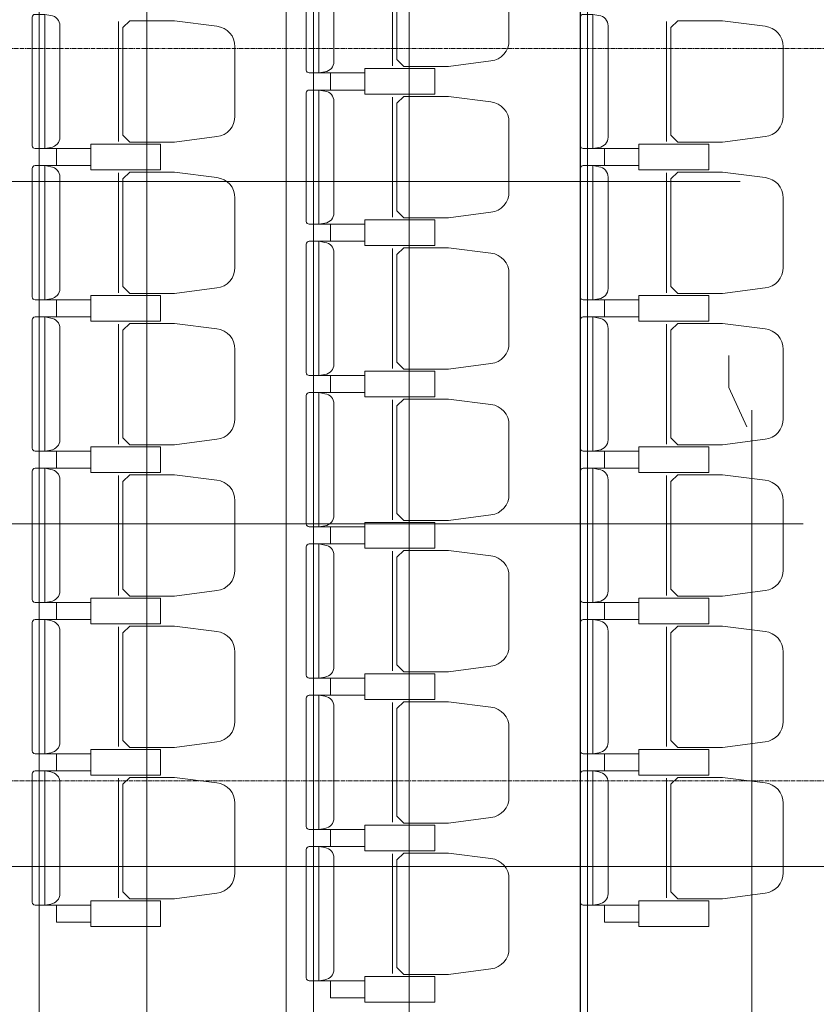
# Model space of a CAD drawing. Header units: centimetres. Extents: x 88729 to 133553, y -16225 to 14174.
# Tile 87 of 106: x 91467 to 91746, y -8408 to -8063. Entities that reach past the tile are written whole.
import ezdxf
from ezdxf.enums import TextEntityAlignment as Align

# ---------------------------------------------------------------- set-up
doc = ezdxf.new("R2010")
doc.units = ezdxf.units.CM
doc.linetypes.add('CENTER2', pattern=[1.125, 0.75, -0.125, 0.125, -0.125])
for name, color, linetype in [('A-OS', 252, 'CENTER2'), ('A-SUFITY', 252, 'Continuous'), ('A-WID', 252, 'Continuous'), ('E_PODKLAD', 7, 'Continuous'), ('mat', 252, 'Continuous'), ('R-MET-IWE', 252, 'Continuous')]:
    doc.layers.add(name, color=color, linetype=linetype)
doc.styles.get("Standard").update_dxf_attribs({"font": 'txt.shx'})

# ---------------------------------------------------------------- blocks, each defined once
blk = doc.blocks.new('A$Ce817dbbb')
at = {"color": 252, "lineweight": 9}
for p, q in [((195.3, -18502.52), (195.3, -18544.52)), ((99.3, -18529.02), (99.3, -18571.02)), ((291.3, -18529.02), (291.3, -18571.02)), ((169.5, -18547.02), (173.6, -18547.02)), ((169.5, -18553.02), (173.6, -18553.02)), ((195.3, -18555.52), (195.3, -18597.52)), ((73.5, -18573.52), (77.6, -18573.52)), ((265.5, -18573.52), (269.6, -18573.52)), ((73.5, -18579.52), (77.6, -18579.52)), ((265.5, -18579.52), (269.6, -18579.52)), ((99.3, -18582.02), (99.3, -18624.02)), ((291.3, -18582.02), (291.3, -18624.02)), ((169.5, -18600.02), (173.6, -18600.02)), ((169.5, -18606.02), (173.6, -18606.02)), ((195.3, -18608.52), (195.3, -18650.52)), ((73.5, -18626.52), (77.6, -18626.52)), ((265.5, -18626.52), (269.6, -18626.52)), ((73.5, -18632.52), (77.6, -18632.52)), ((265.5, -18632.52), (269.6, -18632.52)), ((99.3, -18635.02), (99.3, -18677.02)), ((291.3, -18635.02), (291.3, -18677.02)), ((169.5, -18653.02), (173.6, -18653.02)), ((169.5, -18659.02), (173.6, -18659.02)), ((195.3, -18661.52), (195.3, -18703.52)), ((73.5, -18679.52), (77.6, -18679.52)), ((265.5, -18679.52), (269.6, -18679.52)), ((73.5, -18685.52), (77.6, -18685.52)), ((99.3, -18688.02), (99.3, -18730.02)), ((265.5, -18685.52), (269.6, -18685.52)), ((291.3, -18688.02), (291.3, -18730.02)), ((169.5, -18706.02), (173.6, -18706.02)), ((169.5, -18712.02), (173.6, -18712.02)), ((195.3, -18714.52), (195.3, -18756.52)), ((73.5, -18732.52), (77.6, -18732.52)), ((265.5, -18732.52), (269.6, -18732.52)), ((73.5, -18738.52), (77.6, -18738.52)), ((265.5, -18738.52), (269.6, -18738.52)), ((99.3, -18741.02), (99.3, -18783.02)), ((291.3, -18741.02), (291.3, -18783.02)), ((169.5, -18759.02), (173.6, -18759.02)), ((169.5, -18765.02), (173.6, -18765.02)), ((195.3, -18767.52), (195.3, -18809.52)), ((73.5, -18785.52), (77.6, -18785.52)), ((265.5, -18785.52), (269.6, -18785.52)), ((73.5, -18791.52), (77.6, -18791.52)), ((265.5, -18791.52), (269.6, -18791.52)), ((99.3, -18794.02), (99.3, -18836.02)), ((291.3, -18794.02), (291.3, -18836.02)), ((169.5, -18812.02), (173.6, -18812.02)), ((169.5, -18818.02), (173.6, -18818.02)), ((195.3, -18820.52), (195.3, -18862.52)), ((73.5, -18838.52), (77.6, -18838.52)), ((265.5, -18838.52), (269.6, -18838.52)), ((169.5, -18865.02), (173.6, -18865.02))]:
    blk.add_line(p, q, dxfattribs=at)
for points in [[(169.5, -18500.02), (169.5, -18523.52), (169.5, -18547.02), (166.1, -18547.02, -0.414214), (165.1, -18546.02), (165.1, -18523.52), (165.1, -18501.02, -0.414214), (166.1, -18500.02)], [(236.1, -18523.52), (236.1, -18511.37, 0.386311), (229.79, -18504.18), (214.93, -18502.27), (199.25, -18502.27), (196.8, -18504.66), (196.8, -18523.52), (196.8, -18542.37), (199.25, -18544.77), (214.93, -18544.77), (229.79, -18542.85, 0.386311), (236.1, -18535.66)], [(73.5, -18526.52), (73.5, -18550.02), (73.5, -18573.52), (70.1, -18573.52, -0.414214), (69.1, -18572.52), (69.1, -18550.02), (69.1, -18527.52, -0.414214), (70.1, -18526.52)], [(265.5, -18526.52), (265.5, -18550.02), (265.5, -18573.52), (262.1, -18573.52, -0.414214), (261.1, -18572.52), (261.1, -18550.02), (261.1, -18527.52, -0.414214), (262.1, -18526.52)], [(140.1, -18550.02), (140.1, -18537.87, 0.386311), (133.79, -18530.68), (118.93, -18528.77), (103.25, -18528.77), (100.8, -18531.16), (100.8, -18550.02), (100.8, -18568.87), (103.25, -18571.27), (118.93, -18571.27), (133.79, -18569.35, 0.386311), (140.1, -18562.16)], [(332.1, -18550.02), (332.1, -18537.87, 0.386311), (325.79, -18530.68), (310.93, -18528.77), (295.25, -18528.77), (292.8, -18531.16), (292.8, -18550.02), (292.8, -18568.87), (295.25, -18571.27), (310.93, -18571.27), (325.79, -18569.35, 0.386311), (332.1, -18562.16)], [(169.5, -18553.02), (169.5, -18576.52), (169.5, -18600.02), (166.1, -18600.02, -0.414214), (165.1, -18599.02), (165.1, -18576.52), (165.1, -18554.02, -0.414214), (166.1, -18553.02)], [(236.1, -18576.52), (236.1, -18564.37, 0.386311), (229.79, -18557.18), (214.93, -18555.27), (199.25, -18555.27), (196.8, -18557.66), (196.8, -18576.52), (196.8, -18595.37), (199.25, -18597.77), (214.93, -18597.77), (229.79, -18595.85, 0.386311), (236.1, -18588.66)], [(73.5, -18579.52), (73.5, -18603.02), (73.5, -18626.52), (70.1, -18626.52, -0.414214), (69.1, -18625.52), (69.1, -18603.02), (69.1, -18580.52, -0.414214), (70.1, -18579.52)], [(140.1, -18603.02), (140.1, -18590.87, 0.386311), (133.79, -18583.68), (118.93, -18581.77), (103.25, -18581.77), (100.8, -18584.16), (100.8, -18603.02), (100.8, -18621.87), (103.25, -18624.27), (118.93, -18624.27), (133.79, -18622.35, 0.386311), (140.1, -18615.16)], [(265.5, -18579.52), (265.5, -18603.02), (265.5, -18626.52), (262.1, -18626.52, -0.414214), (261.1, -18625.52), (261.1, -18603.02), (261.1, -18580.52, -0.414214), (262.1, -18579.52)], [(332.1, -18603.02), (332.1, -18590.87, 0.386311), (325.79, -18583.68), (310.93, -18581.77), (295.25, -18581.77), (292.8, -18584.16), (292.8, -18603.02), (292.8, -18621.87), (295.25, -18624.27), (310.93, -18624.27), (325.79, -18622.35, 0.386311), (332.1, -18615.16)], [(169.5, -18606.02), (169.5, -18629.52), (169.5, -18653.02), (166.1, -18653.02, -0.414214), (165.1, -18652.02), (165.1, -18629.52), (165.1, -18607.02, -0.414214), (166.1, -18606.02)], [(236.1, -18629.52), (236.1, -18617.37, 0.386311), (229.79, -18610.18), (214.93, -18608.27), (199.25, -18608.27), (196.8, -18610.66), (196.8, -18629.52), (196.8, -18648.37), (199.25, -18650.77), (214.93, -18650.77), (229.79, -18648.85, 0.386311), (236.1, -18641.66)], [(73.5, -18632.52), (73.5, -18656.02), (73.5, -18679.52), (70.1, -18679.52, -0.414214), (69.1, -18678.52), (69.1, -18656.02), (69.1, -18633.52, -0.414214), (70.1, -18632.52)], [(265.5, -18632.52), (265.5, -18656.02), (265.5, -18679.52), (262.1, -18679.52, -0.414214), (261.1, -18678.52), (261.1, -18656.02), (261.1, -18633.52, -0.414214), (262.1, -18632.52)], [(140.1, -18656.02), (140.1, -18643.87, 0.386311), (133.79, -18636.68), (118.93, -18634.77), (103.25, -18634.77), (100.8, -18637.16), (100.8, -18656.02), (100.8, -18674.87), (103.25, -18677.27), (118.93, -18677.27), (133.79, -18675.35, 0.386311), (140.1, -18668.16)], [(332.1, -18656.02), (332.1, -18643.87, 0.386311), (325.79, -18636.68), (310.93, -18634.77), (295.25, -18634.77), (292.8, -18637.16), (292.8, -18656.02), (292.8, -18674.87), (295.25, -18677.27), (310.93, -18677.27), (325.79, -18675.35, 0.386311), (332.1, -18668.16)], [(169.5, -18659.02), (169.5, -18682.52), (169.5, -18706.02), (166.1, -18706.02, -0.414214), (165.1, -18705.02), (165.1, -18682.52), (165.1, -18660.02, -0.414214), (166.1, -18659.02)], [(236.1, -18682.52), (236.1, -18670.37, 0.386311), (229.79, -18663.18), (214.93, -18661.27), (199.25, -18661.27), (196.8, -18663.66), (196.8, -18682.52), (196.8, -18701.37), (199.25, -18703.77), (214.93, -18703.77), (229.79, -18701.85, 0.386311), (236.1, -18694.66)], [(73.5, -18685.52), (73.5, -18709.02), (73.5, -18732.52), (70.1, -18732.52, -0.414214), (69.1, -18731.52), (69.1, -18709.02), (69.1, -18686.52, -0.414214), (70.1, -18685.52)], [(140.1, -18709.02), (140.1, -18696.87, 0.386311), (133.79, -18689.68), (118.93, -18687.77), (103.25, -18687.77), (100.8, -18690.16), (100.8, -18709.02), (100.8, -18727.87), (103.25, -18730.27), (118.93, -18730.27), (133.79, -18728.35, 0.386311), (140.1, -18721.16)], [(265.5, -18685.52), (265.5, -18709.02), (265.5, -18732.52), (262.1, -18732.52, -0.414214), (261.1, -18731.52), (261.1, -18709.02), (261.1, -18686.52, -0.414214), (262.1, -18685.52)], [(332.1, -18709.02), (332.1, -18696.87, 0.386311), (325.79, -18689.68), (310.93, -18687.77), (295.25, -18687.77), (292.8, -18690.16), (292.8, -18709.02), (292.8, -18727.87), (295.25, -18730.27), (310.93, -18730.27), (325.79, -18728.35, 0.386311), (332.1, -18721.16)], [(169.5, -18712.02), (169.5, -18735.52), (169.5, -18759.02), (166.1, -18759.02, -0.414214), (165.1, -18758.02), (165.1, -18735.52), (165.1, -18713.02, -0.414214), (166.1, -18712.02)], [(236.1, -18735.52), (236.1, -18723.37, 0.386311), (229.79, -18716.18), (214.93, -18714.27), (199.25, -18714.27), (196.8, -18716.66), (196.8, -18735.52), (196.8, -18754.37), (199.25, -18756.77), (214.93, -18756.77), (229.79, -18754.85, 0.386311), (236.1, -18747.66)], [(73.5, -18738.52), (73.5, -18762.02), (73.5, -18785.52), (70.1, -18785.52, -0.414214), (69.1, -18784.52), (69.1, -18762.02), (69.1, -18739.52, -0.414214), (70.1, -18738.52)], [(265.5, -18738.52), (265.5, -18762.02), (265.5, -18785.52), (262.1, -18785.52, -0.414214), (261.1, -18784.52), (261.1, -18762.02), (261.1, -18739.52, -0.414214), (262.1, -18738.52)], [(140.1, -18762.02), (140.1, -18749.87, 0.386311), (133.79, -18742.68), (118.93, -18740.77), (103.25, -18740.77), (100.8, -18743.16), (100.8, -18762.02), (100.8, -18780.87), (103.25, -18783.27), (118.93, -18783.27), (133.79, -18781.35, 0.386311), (140.1, -18774.16)], [(332.1, -18762.02), (332.1, -18749.87, 0.386311), (325.79, -18742.68), (310.93, -18740.77), (295.25, -18740.77), (292.8, -18743.16), (292.8, -18762.02), (292.8, -18780.87), (295.25, -18783.27), (310.93, -18783.27), (325.79, -18781.35, 0.386311), (332.1, -18774.16)], [(169.5, -18765.02), (169.5, -18788.52), (169.5, -18812.02), (166.1, -18812.02, -0.414214), (165.1, -18811.02), (165.1, -18788.52), (165.1, -18766.02, -0.414214), (166.1, -18765.02)], [(236.1, -18788.52), (236.1, -18776.37, 0.386311), (229.79, -18769.18), (214.93, -18767.27), (199.25, -18767.27), (196.8, -18769.66), (196.8, -18788.52), (196.8, -18807.37), (199.25, -18809.77), (214.93, -18809.77), (229.79, -18807.85, 0.386311), (236.1, -18800.66)], [(73.5, -18791.52), (73.5, -18815.02), (73.5, -18838.52), (70.1, -18838.52, -0.414214), (69.1, -18837.52), (69.1, -18815.02), (69.1, -18792.52, -0.414214), (70.1, -18791.52)], [(265.5, -18791.52), (265.5, -18815.02), (265.5, -18838.52), (262.1, -18838.52, -0.414214), (261.1, -18837.52), (261.1, -18815.02), (261.1, -18792.52, -0.414214), (262.1, -18791.52)], [(140.1, -18815.02), (140.1, -18802.87, 0.386311), (133.79, -18795.68), (118.93, -18793.77), (103.25, -18793.77), (100.8, -18796.16), (100.8, -18815.02), (100.8, -18833.87), (103.25, -18836.27), (118.93, -18836.27), (133.79, -18834.35, 0.386311), (140.1, -18827.16)], [(332.1, -18815.02), (332.1, -18802.87, 0.386311), (325.79, -18795.68), (310.93, -18793.77), (295.25, -18793.77), (292.8, -18796.16), (292.8, -18815.02), (292.8, -18833.87), (295.25, -18836.27), (310.93, -18836.27), (325.79, -18834.35, 0.386311), (332.1, -18827.16)], [(169.5, -18818.02), (169.5, -18841.52), (169.5, -18865.02), (166.1, -18865.02, -0.414214), (165.1, -18864.02), (165.1, -18841.52), (165.1, -18819.02, -0.414214), (166.1, -18818.02)], [(236.1, -18841.52), (236.1, -18829.37, 0.386311), (229.79, -18822.18), (214.93, -18820.27), (199.25, -18820.27), (196.8, -18822.66), (196.8, -18841.52), (196.8, -18860.37), (199.25, -18862.77), (214.93, -18862.77), (229.79, -18860.85, 0.386311), (236.1, -18853.66)]]:
    blk.add_lwpolyline(points, format="xyb", close=True, dxfattribs=at)
for points in [[(169.5, -18500.02), (171.6, -18500.39, -0.377955), (174.8, -18504.02), (174.8, -18523.52), (174.8, -18543.02, -0.377955), (171.6, -18546.65), (169.5, -18547.02)], [(73.5, -18526.52), (75.6, -18526.89, -0.377955), (78.8, -18530.52), (78.8, -18550.02), (78.8, -18569.52, -0.377955), (75.6, -18573.15), (73.5, -18573.52)], [(265.5, -18526.52), (267.6, -18526.89, -0.377955), (270.8, -18530.52), (270.8, -18550.02), (270.8, -18569.52, -0.377955), (267.6, -18573.15), (265.5, -18573.52)], [(169.5, -18553.02), (171.6, -18553.39, -0.377955), (174.8, -18557.02), (174.8, -18576.52), (174.8, -18596.02, -0.377955), (171.6, -18599.65), (169.5, -18600.02)], [(73.5, -18579.52), (75.6, -18579.89, -0.377955), (78.8, -18583.52), (78.8, -18603.02), (78.8, -18622.52, -0.377955), (75.6, -18626.15), (73.5, -18626.52)], [(265.5, -18579.52), (267.6, -18579.89, -0.377955), (270.8, -18583.52), (270.8, -18603.02), (270.8, -18622.52, -0.377955), (267.6, -18626.15), (265.5, -18626.52)], [(169.5, -18606.02), (171.6, -18606.39, -0.377955), (174.8, -18610.02), (174.8, -18629.52), (174.8, -18649.02, -0.377955), (171.6, -18652.65), (169.5, -18653.02)], [(73.5, -18632.52), (75.6, -18632.89, -0.377955), (78.8, -18636.52), (78.8, -18656.02), (78.8, -18675.52, -0.377955), (75.6, -18679.15), (73.5, -18679.52)], [(265.5, -18632.52), (267.6, -18632.89, -0.377955), (270.8, -18636.52), (270.8, -18656.02), (270.8, -18675.52, -0.377955), (267.6, -18679.15), (265.5, -18679.52)], [(169.5, -18659.02), (171.6, -18659.39, -0.377955), (174.8, -18663.02), (174.8, -18682.52), (174.8, -18702.02, -0.377955), (171.6, -18705.65), (169.5, -18706.02)], [(73.5, -18685.52), (75.6, -18685.89, -0.377955), (78.8, -18689.52), (78.8, -18709.02), (78.8, -18728.52, -0.377955), (75.6, -18732.15), (73.5, -18732.52)], [(265.5, -18685.52), (267.6, -18685.89, -0.377955), (270.8, -18689.52), (270.8, -18709.02), (270.8, -18728.52, -0.377955), (267.6, -18732.15), (265.5, -18732.52)], [(169.5, -18712.02), (171.6, -18712.39, -0.377955), (174.8, -18716.02), (174.8, -18735.52), (174.8, -18755.02, -0.377955), (171.6, -18758.65), (169.5, -18759.02)], [(73.5, -18738.52), (75.6, -18738.89, -0.377955), (78.8, -18742.52), (78.8, -18762.02), (78.8, -18781.52, -0.377955), (75.6, -18785.15), (73.5, -18785.52)], [(265.5, -18738.52), (267.6, -18738.89, -0.377955), (270.8, -18742.52), (270.8, -18762.02), (270.8, -18781.52, -0.377955), (267.6, -18785.15), (265.5, -18785.52)], [(169.5, -18765.02), (171.6, -18765.39, -0.377955), (174.8, -18769.02), (174.8, -18788.52), (174.8, -18808.02, -0.377955), (171.6, -18811.65), (169.5, -18812.02)], [(73.5, -18791.52), (75.6, -18791.89, -0.377955), (78.8, -18795.52), (78.8, -18815.02), (78.8, -18834.52, -0.377955), (75.6, -18838.15), (73.5, -18838.52)], [(265.5, -18791.52), (267.6, -18791.89, -0.377955), (270.8, -18795.52), (270.8, -18815.02), (270.8, -18834.52, -0.377955), (267.6, -18838.15), (265.5, -18838.52)], [(169.5, -18818.02), (171.6, -18818.39, -0.377955), (174.8, -18822.02), (174.8, -18841.52), (174.8, -18861.02, -0.377955), (171.6, -18864.65), (169.5, -18865.02)]]:
    blk.add_lwpolyline(points, format="xyb", dxfattribs=at)
for points in [[(185.6, -18550.02), (185.6, -18553.02), (173.6, -18553.02), (173.6, -18547.02), (185.6, -18547.02), (185.6, -18550.02)], [(185.6, -18550.02), (185.6, -18547.02), (173.6, -18547.02), (173.6, -18553.02), (185.6, -18553.02), (185.6, -18550.02)], [(89.6, -18576.52), (89.6, -18573.52), (77.6, -18573.52), (77.6, -18579.52), (89.6, -18579.52), (89.6, -18576.52)], [(89.6, -18576.52), (89.6, -18579.52), (77.6, -18579.52), (77.6, -18573.52), (89.6, -18573.52), (89.6, -18576.52)], [(281.6, -18576.52), (281.6, -18573.52), (269.6, -18573.52), (269.6, -18579.52), (281.6, -18579.52), (281.6, -18576.52)], [(281.6, -18576.52), (281.6, -18579.52), (269.6, -18579.52), (269.6, -18573.52), (281.6, -18573.52), (281.6, -18576.52)], [(185.6, -18603.02), (185.6, -18600.02), (173.6, -18600.02), (173.6, -18606.02), (185.6, -18606.02), (185.6, -18603.02)], [(185.6, -18603.02), (185.6, -18606.02), (173.6, -18606.02), (173.6, -18600.02), (185.6, -18600.02), (185.6, -18603.02)], [(89.6, -18629.52), (89.6, -18626.52), (77.6, -18626.52), (77.6, -18632.52), (89.6, -18632.52), (89.6, -18629.52)], [(89.6, -18629.52), (89.6, -18632.52), (77.6, -18632.52), (77.6, -18626.52), (89.6, -18626.52), (89.6, -18629.52)], [(281.6, -18629.52), (281.6, -18626.52), (269.6, -18626.52), (269.6, -18632.52), (281.6, -18632.52), (281.6, -18629.52)], [(281.6, -18629.52), (281.6, -18632.52), (269.6, -18632.52), (269.6, -18626.52), (281.6, -18626.52), (281.6, -18629.52)], [(185.6, -18656.02), (185.6, -18653.02), (173.6, -18653.02), (173.6, -18659.02), (185.6, -18659.02), (185.6, -18656.02)], [(185.6, -18656.02), (185.6, -18659.02), (173.6, -18659.02), (173.6, -18653.02), (185.6, -18653.02), (185.6, -18656.02)], [(89.6, -18682.52), (89.6, -18679.52), (77.6, -18679.52), (77.6, -18685.52), (89.6, -18685.52), (89.6, -18682.52)], [(89.6, -18682.52), (89.6, -18685.52), (77.6, -18685.52), (77.6, -18679.52), (89.6, -18679.52), (89.6, -18682.52)], [(281.6, -18682.52), (281.6, -18679.52), (269.6, -18679.52), (269.6, -18685.52), (281.6, -18685.52), (281.6, -18682.52)], [(281.6, -18682.52), (281.6, -18685.52), (269.6, -18685.52), (269.6, -18679.52), (281.6, -18679.52), (281.6, -18682.52)], [(185.6, -18709.02), (185.6, -18706.02), (173.6, -18706.02), (173.6, -18712.02), (185.6, -18712.02), (185.6, -18709.02)], [(185.6, -18709.02), (185.6, -18712.02), (173.6, -18712.02), (173.6, -18706.02), (185.6, -18706.02), (185.6, -18709.02)], [(89.6, -18735.52), (89.6, -18732.52), (77.6, -18732.52), (77.6, -18738.52), (89.6, -18738.52), (89.6, -18735.52)], [(89.6, -18735.52), (89.6, -18738.52), (77.6, -18738.52), (77.6, -18732.52), (89.6, -18732.52), (89.6, -18735.52)], [(281.6, -18735.52), (281.6, -18732.52), (269.6, -18732.52), (269.6, -18738.52), (281.6, -18738.52), (281.6, -18735.52)], [(281.6, -18735.52), (281.6, -18738.52), (269.6, -18738.52), (269.6, -18732.52), (281.6, -18732.52), (281.6, -18735.52)], [(185.6, -18762.02), (185.6, -18759.02), (173.6, -18759.02), (173.6, -18765.02), (185.6, -18765.02), (185.6, -18762.02)], [(185.6, -18762.02), (185.6, -18765.02), (173.6, -18765.02), (173.6, -18759.02), (185.6, -18759.02), (185.6, -18762.02)], [(89.6, -18788.52), (89.6, -18791.52), (77.6, -18791.52), (77.6, -18785.52), (89.6, -18785.52), (89.6, -18788.52)], [(89.6, -18788.52), (89.6, -18785.52), (77.6, -18785.52), (77.6, -18791.52), (89.6, -18791.52), (89.6, -18788.52)], [(281.6, -18788.52), (281.6, -18791.52), (269.6, -18791.52), (269.6, -18785.52), (281.6, -18785.52), (281.6, -18788.52)], [(281.6, -18788.52), (281.6, -18785.52), (269.6, -18785.52), (269.6, -18791.52), (281.6, -18791.52), (281.6, -18788.52)], [(185.6, -18815.02), (185.6, -18818.02), (173.6, -18818.02), (173.6, -18812.02), (185.6, -18812.02), (185.6, -18815.02)], [(185.6, -18815.02), (185.6, -18812.02), (173.6, -18812.02), (173.6, -18818.02), (185.6, -18818.02), (185.6, -18815.02)], [(89.6, -18841.52), (89.6, -18844.52), (77.6, -18844.52), (77.6, -18838.52), (89.6, -18838.52), (89.6, -18841.52)], [(281.6, -18841.52), (281.6, -18844.52), (269.6, -18844.52), (269.6, -18838.52), (281.6, -18838.52), (281.6, -18841.52)], [(185.6, -18868.02), (185.6, -18871.02), (173.6, -18871.02), (173.6, -18865.02), (185.6, -18865.02), (185.6, -18868.02)]]:
    blk.add_lwpolyline(points, dxfattribs=at)
for points in [[(197.85, -18545.52), (210.1, -18545.52), (210.1, -18554.52), (185.6, -18554.52), (185.6, -18545.52)], [(197.85, -18554.52), (210.1, -18554.52), (210.1, -18545.52), (185.6, -18545.52), (185.6, -18554.52)], [(101.85, -18581.02), (114.1, -18581.02), (114.1, -18572.02), (89.6, -18572.02), (89.6, -18581.02)], [(101.85, -18572.02), (114.1, -18572.02), (114.1, -18581.02), (89.6, -18581.02), (89.6, -18572.02)], [(293.85, -18581.02), (306.1, -18581.02), (306.1, -18572.02), (281.6, -18572.02), (281.6, -18581.02)], [(293.85, -18572.02), (306.1, -18572.02), (306.1, -18581.02), (281.6, -18581.02), (281.6, -18572.02)], [(197.85, -18607.52), (210.1, -18607.52), (210.1, -18598.52), (185.6, -18598.52), (185.6, -18607.52)], [(197.85, -18598.52), (210.1, -18598.52), (210.1, -18607.52), (185.6, -18607.52), (185.6, -18598.52)], [(101.85, -18634.02), (114.1, -18634.02), (114.1, -18625.02), (89.6, -18625.02), (89.6, -18634.02)], [(101.85, -18625.02), (114.1, -18625.02), (114.1, -18634.02), (89.6, -18634.02), (89.6, -18625.02)], [(293.85, -18634.02), (306.1, -18634.02), (306.1, -18625.02), (281.6, -18625.02), (281.6, -18634.02)], [(293.85, -18625.02), (306.1, -18625.02), (306.1, -18634.02), (281.6, -18634.02), (281.6, -18625.02)], [(197.85, -18660.52), (210.1, -18660.52), (210.1, -18651.52), (185.6, -18651.52), (185.6, -18660.52)], [(197.85, -18651.52), (210.1, -18651.52), (210.1, -18660.52), (185.6, -18660.52), (185.6, -18651.52)], [(101.85, -18687.02), (114.1, -18687.02), (114.1, -18678.02), (89.6, -18678.02), (89.6, -18687.02)], [(101.85, -18678.02), (114.1, -18678.02), (114.1, -18687.02), (89.6, -18687.02), (89.6, -18678.02)], [(293.85, -18687.02), (306.1, -18687.02), (306.1, -18678.02), (281.6, -18678.02), (281.6, -18687.02)], [(293.85, -18678.02), (306.1, -18678.02), (306.1, -18687.02), (281.6, -18687.02), (281.6, -18678.02)], [(197.85, -18713.52), (210.1, -18713.52), (210.1, -18704.52), (185.6, -18704.52), (185.6, -18713.52)], [(197.85, -18704.52), (210.1, -18704.52), (210.1, -18713.52), (185.6, -18713.52), (185.6, -18704.52)], [(101.85, -18740.02), (114.1, -18740.02), (114.1, -18731.02), (89.6, -18731.02), (89.6, -18740.02)], [(101.85, -18731.02), (114.1, -18731.02), (114.1, -18740.02), (89.6, -18740.02), (89.6, -18731.02)], [(293.85, -18740.02), (306.1, -18740.02), (306.1, -18731.02), (281.6, -18731.02), (281.6, -18740.02)], [(293.85, -18731.02), (306.1, -18731.02), (306.1, -18740.02), (281.6, -18740.02), (281.6, -18731.02)], [(197.85, -18766.52), (210.1, -18766.52), (210.1, -18757.52), (185.6, -18757.52), (185.6, -18766.52)], [(197.85, -18757.52), (210.1, -18757.52), (210.1, -18766.52), (185.6, -18766.52), (185.6, -18757.52)], [(101.85, -18784.02), (114.1, -18784.02), (114.1, -18793.02), (89.6, -18793.02), (89.6, -18784.02)], [(101.85, -18793.02), (114.1, -18793.02), (114.1, -18784.02), (89.6, -18784.02), (89.6, -18793.02)], [(293.85, -18784.02), (306.1, -18784.02), (306.1, -18793.02), (281.6, -18793.02), (281.6, -18784.02)], [(293.85, -18793.02), (306.1, -18793.02), (306.1, -18784.02), (281.6, -18784.02), (281.6, -18793.02)], [(197.85, -18810.52), (210.1, -18810.52), (210.1, -18819.52), (185.6, -18819.52), (185.6, -18810.52)], [(197.85, -18819.52), (210.1, -18819.52), (210.1, -18810.52), (185.6, -18810.52), (185.6, -18819.52)], [(101.85, -18837.02), (114.1, -18837.02), (114.1, -18846.02), (89.6, -18846.02), (89.6, -18837.02)], [(293.85, -18837.02), (306.1, -18837.02), (306.1, -18846.02), (281.6, -18846.02), (281.6, -18837.02)], [(197.85, -18863.52), (210.1, -18863.52), (210.1, -18872.52), (185.6, -18872.52), (185.6, -18863.52)]]:
    blk.add_lwpolyline(points, close=True, dxfattribs=at)
at = {"layer": 'A-OS', "color": 252, "lineweight": 9, "ltscale": 2}
for p, q in [((-153.4, -18538.52), (3323.95, -18538.52)), ((-2608.23, -18795.02), (3323.95, -18795.02))]:
    blk.add_line(p, q, dxfattribs=at)
at = {"layer": 'A-SUFITY', "lineweight": 0, "ltscale": 0.1}
for p, q in [((109.22, -19016.02), (109.22, -17554.02)), ((158.1, -19016.02), (158.1, -17554.02)), ((201.1, -19016.02), (201.1, -17554.02)), ((-129.9, -18585.02), (317.1, -18585.02)), ((321.1, -19016.02), (321.1, -18665.19)), ((-129.9, -18705.02), (339.15, -18705.02)), ((-129.9, -18825.02), (397.91, -18825.02))]:
    blk.add_line(p, q, dxfattribs=at)
at = {"layer": 'A-SUFITY', "ltscale": 0.1}
blk.add_line((261.1, -19016.02), (261.1, -17554.02), dxfattribs=at)
at = {"layer": 'A-WID', "color": 252, "lineweight": 9}
for p, q in [((71.6, -19016.02), (71.6, -17554.02)), ((167.6, -19016.02), (167.6, -17554.02)), ((263.6, -19016.02), (263.6, -17554.02))]:
    blk.add_line(p, q, dxfattribs=at)
at = {"layer": 'mat', "color": 252, "lineweight": 9, "ltscale": 0.1}
blk.add_lwpolyline([(313.1, -18646.02), (313.1, -18657.22), (319.35, -18671.02)], dxfattribs=at)
at = {"layer": 'R-MET-IWE', "color": 252, "lineweight": 9, "width": 0.75}
for tag, rotation, p in [('0-', 90, (-1139.05, -4143.61)), ('0-', 90, (-1113.05, -4143.61)), ('0-', 90, (-1087.05, -4143.61)), ('2-', 90, (-796.05, -4143.61)), ('2-', 90, (-505.05, -4143.61)), ('0-', 90, (-480.05, -4143.61)), ('0-', 90, (-456.05, -4143.61)), ('2-', 90, (-166.05, -4143.61)), ('2-', 90, (-625.66, -4833.61)), ('2-', 90, (-599.66, -4833.61)), ('2-', 90, (-573.66, -4833.61)), ('0-', 180, (-2169.64, -4848.47)), ('0-', 180, (-2169.64, -4873.47)), ('0-', 180, (-2169.64, -4899.47)), ('-2', 90, (-1661.47, -4961.65)), ('-2', 90, (-1636.47, -4961.65)), ('0-', 270, (-1489.78, -4968.06)), ('0-', 270, (-1464.78, -4968.06)), ('0-', 270, (-1439.78, -4968.06)), ('0-', 270, (-1364.78, -4968.06)), ('0-', 270, (-1339.78, -4968.06)), ('0-', 270, (-1314.78, -4968.06)), ('0-', 270, (328.22, -4968.06)), ('0-', 270, (354.22, -4968.06)), ('0-', 270, (1256.22, -4968.06)), ('0-', 270, (1282.22, -4968.06)), ('0-', 90, (-513.05, -5496.61)), ('0-', 90, (-487.05, -5496.61)), ('K.S.-', 90, (-487.05, -5766.11)), ('0-', 90, (-513.05, -5766.11)), ('1-', 90, (-539.05, -6114.61)), ('0-', 90, (-513.05, -6114.61)), ('0-', 90, (-487.05, -6114.61)), ('0-', 90, (301.95, -6545.61)), ('0-', 90, (327.95, -6545.61)), ('0-', 90, (353.95, -6545.61)), ('0-', 90, (416.11, -6545.61)), ('0-', 90, (1255.95, -6545.61)), ('0-', 90, (1281.95, -6545.61)), ('1-', 90, (2382.95, -6845.61)), ('1-', 90, (2408.95, -6845.61)), ('1-', 90, (2434.95, -6845.61)), ('1-', 90, (2827.95, -6845.61)), ('1-', 90, (2853.95, -6845.61)), ('1-', 90, (2879.95, -6845.61)), ('<-2', 90, (-910.64, -10482.41)), ('2->', 90, (-718.15, -10854.38)), ('2->', 90, (-692.15, -10854.38)), ('2->', 90, (-744.15, -10870.8)), ('-0', 90, (-186.09, -12450.12)), ('1-', 90, (2264.47, -12866.38)), ('1-', 90, (2290.47, -12866.38)), ('1-', 90, (2316.47, -12866.38)), ('1-', 90, (2709.47, -12866.38)), ('1-', 90, (2735.47, -12866.38)), ('1-', 90, (2761.47, -12866.38)), ('<-KL', 90, (-700.01, -16780.91)), ('-0', 90, (-179.94, -18957.53)), ('0->', 90, (-1257.53, -23179.05)), ('0->', 90, (-1231.53, -23179.05)), ('0->', 90, (-1205.53, -23179.05)), ('0->', 90, (-600.53, -23179.05)), ('0->', 90, (-574.53, -23179.05)), ('0->', 90, (-1692.53, -24074.05)), ('0->', 90, (-1666.53, -24074.05)), ('0->', 90, (-1640.53, -24074.05)), ('0->', 90, (-1486.53, -24074.05)), ('0->', 90, (-1460.53, -24074.05)), ('0->', 90, (-1434.53, -24074.05)), ('<-0', 90, (-499.82, -24383.56)), ('<-0', 90, (-298.11, -24383.56)), ('<-0', 180, (-587.12, -25088.86)), ('<-0', 270, (-496.63, -25202.68)), ('<-0', 180, (-1353.25, -25419.36)), ('<-0', 180, (-1187.25, -25444.1)), ('<-0', 90, (-179.61, -25454.22)), ('<-0', 90, (-69.59, -26375.36)), ('<-0', 90, (-43.59, -26375.36))]:
    blk.add_attdef(tag, text='', height=17, rotation=rotation, dxfattribs=at).set_placement(p, align=Align.MIDDLE)
for tag, p in [('2-', (1424.81, -4179.2)), ('2-', (1424.81, -4205.2)), ('K.S.-', (-76.89, -4264.2)), ('KL-', (-613.13, -4292.18)), ('1-', (-613.13, -4312.18)), ('1-', (-613.13, -4332.18)), ('K.S.-', (1414.13, -4333.66)), ('0-', (-70.19, -4341.2)), ('0-', (469.81, -4341.2)), ('1-', (-613.13, -4352.18)), ('0-', (1424.81, -4361.2)), ('0-', (-70.19, -4367.2)), ('1-', (469.81, -4367.2)), ('0-', (1099.81, -4368.2)), ('2-', (1424.81, -4387.2)), ('1-', (-70.19, -4393.2)), ('1-', (469.81, -4393.2)), ('1-', (1099.81, -4394.2)), ('2-', (1424.81, -4413.2)), ('2-', (-70.19, -4419.2)), ('2-', (1099.81, -4420.2)), ('K.S.-', (-76.89, -4445.2)), ('2-', (469.81, -4444.2)), ('2-', (1099.81, -4446.2)), ('2-', (469.81, -4470.2)), ('2-', (-825.19, -4496.2)), ('2-', (-825.19, -4522.2)), ('2-', (-70.19, -4574.2)), ('2-', (-70.19, -4600.2)), ('K.S.-', (1089.13, -4600.66)), ('2-', (1099.81, -4653.2)), ('2-', (-70.19, -4669.2)), ('2-', (1099.81, -4679.2)), ('-1', (1806.78, -4690.78)), ('1-', (-70.19, -4695.2)), ('2-', (1099.81, -4705.2)), ('-1', (1806.78, -4716.3)), ('K.S.-', (-73.2, -4721.2)), ('-1', (1806.78, -4743.07)), ('FR-', (-70.19, -4747.2)), ('0-', (-1066.19, -6382.7)), ('0-', (-1066.19, -6408.7)), ('2-', (1729.81, -6586.2)), ('2-', (1729.81, -6612.2)), ('2-', (1729.81, -6638.2)), ('2-', (1729.81, -6664.2)), ('K.S.-', (469.81, -6788.2)), ('1-', (-962.19, -6915.2)), ('1-', (-460.19, -6923.2)), ('1-', (469.81, -6923.2)), ('2-', (1729.81, -6923.2)), ('1-', (-460.19, -6949.2)), ('1-', (469.81, -6949.2)), ('2-', (1729.81, -6949.2)), ('K.S.-', (2901.81, -6960.2)), ('2-', (1729.81, -6975.2)), ('2-', (1729.81, -7001.2)), ('2-', (-460.19, -7026.2)), ('0-', (469.81, -7026.2)), ('2-', (-460.19, -7052.2)), ('0-', (469.81, -7052.2)), ('2-', (-460.19, -7078.2)), ('2-', (469.81, -7078.2)), ('1-', (2901.81, -7088.2)), ('2-', (469.81, -7104.2)), ('1-', (2901.81, -7114.2)), ('0-', (1729.81, -7131.2)), ('2-', (-460.19, -7141.2)), ('0-', (1729.81, -7157.2)), ('2-', (-460.19, -7167.2)), ('2-', (469.81, -7181.2)), ('2-', (1729.81, -7183.2)), ('0-', (-460.19, -7193.2)), ('2-', (469.81, -7207.2)), ('2-', (1729.81, -7209.2)), ('K.S.-', (-470.87, -7217.66)), ('2-', (469.81, -7233.2)), ('2-', (1729.81, -7235.2)), ('1-', (-460.19, -7245.2)), ('2-', (469.81, -7259.2)), ('2-', (1729.81, -7261.2)), ('2-', (1729.81, -7287.2)), ('2-', (-460.19, -7297.2)), ('2->', (-943.67, -10542.97)), ('-1', (1688.29, -10711.55)), ('-1', (1688.29, -10737.55)), ('-1', (1688.29, -10763.55)), ('<-2', (1685.55, -12605.39)), ('2->', (1611.33, -12636.47)), ('2->', (1611.33, -12658.97)), ('2->', (1590.77, -12684.97)), ('K.S.-', (2783.33, -12980.97)), ('2->', (-578.67, -13046.97)), ('2->', (-578.67, -13072.97)), ('<-2', (-476.88, -13105.94)), ('1-', (2783.33, -13108.97)), ('1-', (2783.33, -13134.97)), ('<-1', (-610.79, -16857.83)), ('<-1', (-610.79, -16877.83)), ('<-1', (1688.29, -17218.96)), ('<-1', (1688.29, -17244.96)), ('<-1', (1688.29, -17270.96)), ('<-1', (-478.91, -18553.43)), ('<-0', (-2287.98, -23879.57)), ('<-0', (-2287.98, -23905.57)), ('<-0', (-2287.98, -23931.57)), ('<-0', (-343.08, -24738.18)), ('<-0', (-478.91, -25059.68))]:
    blk.add_attdef(tag, text='', height=17, dxfattribs=at).set_placement(p, align=Align.MIDDLE)

msp = doc.modelspace()

# ---------------------------------------------------------------- block references
at = {"layer": 'E_PODKLAD'}
msp.add_blockref('A$Ce817dbbb', (91401.87, 10465.39), dxfattribs=at)

doc.saveas('drawing.dxf')
